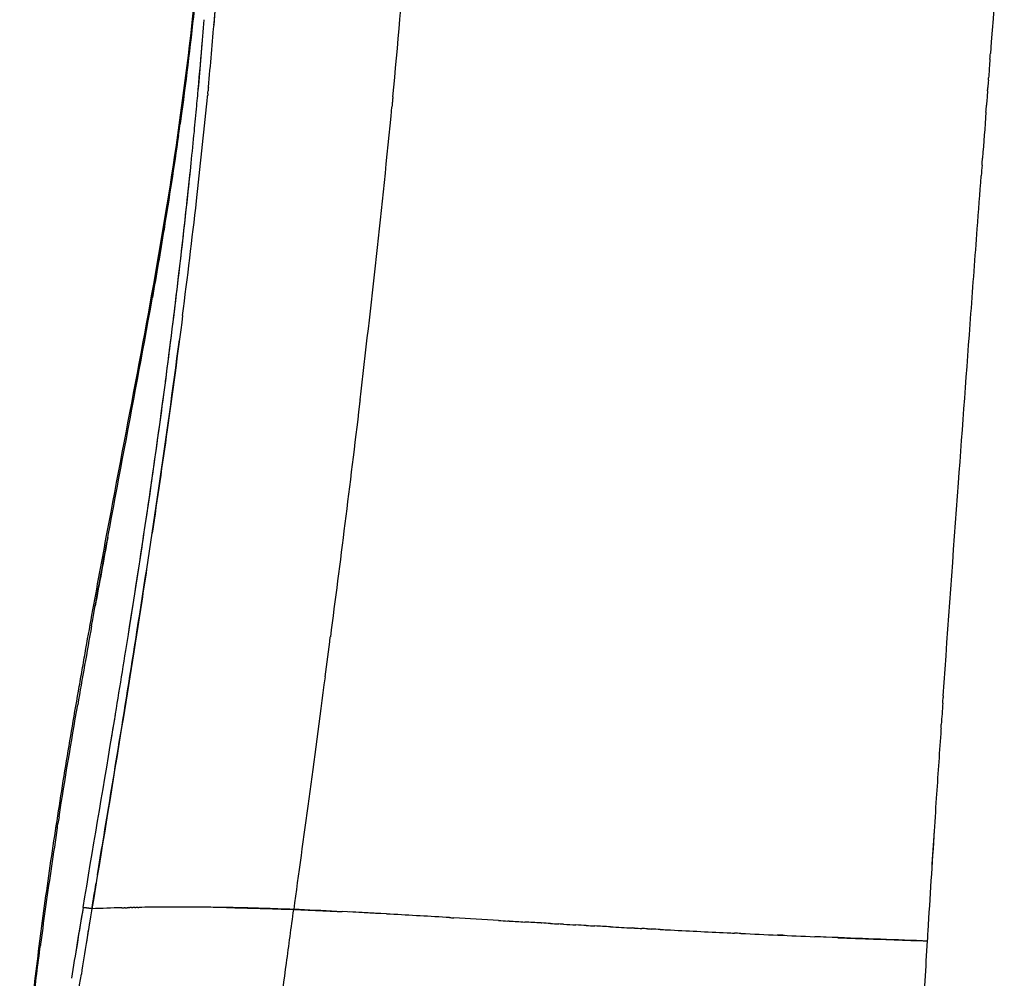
# Model space of a CAD drawing. Header units: millimetres. Extents: x 0 to 1905, y 0 to 2577.
# Tile 3 of 70: x 1252 to 1387, y 115 to 246. Entities that reach past the tile are written whole.
import ezdxf

# ---------------------------------------------------------------- set-up
doc = ezdxf.new("R2010")
doc.units = ezdxf.units.MM
doc.header["$MEASUREMENT"] = 0
doc.layers.add('Crea2D$visibili$linee', color=7, linetype='Continuous', true_color=0x000000)

msp = doc.modelspace()

# ---------------------------------------------------------------- linework, layer by layer
at = {"layer": 'Crea2D$visibili$linee'}
for centre, radius, start, end in [((171951.34, -12583.13), 171047.5, 175.6914541, 175.6999816), ((589.48, 304.16), 691.67, 355.15365, 356.15349), ((479.98, 309.31), 799.82, 354.80496, 355.28782), ((55939.84, -3857.76), 54708.34, 175.704577, 175.704825), ((382.88, 323.15), 899.15, 353.51437, 354.3965), ((364.91, 319.84), 915.38, 354.43839, 354.65862), ((206.02, 343.18), 1077.14, 352.67432, 353.5182), ((2984.12, -145.32), 1749.66, 169.44, 169.75321), ((3238.84, -191.7), 2008.57, 169.82256, 170.137), ((-2588.52, 669.98), 3916.3, 352.46131, 352.54294), ((-1151.24, 547.66), 2448.72, 350.57676, 350.67681), ((5701.58, -148.87), 4333.3, 176.06597, 176.18413), ((4325.88, -57.75), 2954.59, 176.17189, 176.37165), ((4525.08, -70.65), 3154.2, 176.25823, 176.51211), ((-540.22, 427.42), 1827.43, 350.45307, 350.56428), ((2696.89, -117.35), 1456.41, 170.44163, 170.82877), ((3801.52, -300.63), 2576.13, 170.50142, 170.64558), ((1272.02, -115.6), 240.14, 91.4323, 92.4169), ((1273.53, -176.97), 301.53, 90.3619, 90.9839), ((1274.03, -205.6), 330.16, 89.0072, 90.4163), ((2582.52, -93.29), 1338.42, 170.6427, 171.03199), ((1237.19, -1115.82), 1241.17, 87.30456, 87.57854), ((1250.73, -792.77), 917.84, 86.77422, 87.15568), ((1233.19, -1120.93), 1246.47, 86.89571, 87.04995), ((1144.42, -2710.83), 2838.84, 86.64486, 86.81028), ((3497.43, -242.28), 2265.39, 170.73421, 170.80528), ((1580.49, 4593.17), 4478.15, 266.71137, 266.71288), ((1472.45, 2676.31), 2558.25, 266.87805, 266.94605), ((1456.51, 2376.21), 2257.73, 267.06435, 267.27434), ((1448.67, 2215.98), 2097.31, 267.33176, 267.60969), ((3944.3, -35.08), 2572.34, 176.5457, 176.79012)]:
    msp.add_arc(centre, radius, start, end, dxfattribs=at)
for points, knots in [([(1277.91, 237.22), (1278.2, 240.27), (1278.78, 246.71), (1279.54, 256.47), (1279.93, 263.14), (1280.12, 266.44)], [1.7942524, 1.7942524, 1.7942524, 1.7942524, 1.858434, 1.9298013, 2, 2, 2, 2]), ([(1303.25, 235.89), (1303.92, 242.93), (1304.55, 250.18), (1305.34, 259.92), (1305.55, 262.74), (1305.76, 265.76)], [0.7539083, 0.7539083, 0.7539083, 0.7539083, 0.875, 0.875, 0.9199271, 0.9199271, 0.9199271, 0.9199271]), ([(1251.99, 89.12), (1252.08, 92.47), (1252.28, 95.82), (1252.84, 102.86), (1253.22, 106.55), (1253.62, 110.23), (1254.02, 113.92), (1254.47, 117.6), (1255.43, 124.95), (1255.95, 128.62), (1256.49, 132.29), (1257.04, 135.95), (1257.61, 139.61), (1258.8, 146.93), (1259.42, 150.58), (1260.06, 154.23), (1260.21, 155.1), (1260.52, 156.84), (1261.13, 160.32), (1262.29, 166.74), (1263.31, 172.28), (1264.02, 176.09), (1265.39, 183.36), (1266.79, 190.63), (1269.52, 205.15), (1270.84, 212.42), (1272.03, 219.7), (1273.22, 226.97), (1274.27, 234.25), (1276.04, 248.83), (1276.77, 256.12), (1277.3, 263.41)], [1.070264, 1.070264, 1.070264, 1.070264, 11.16811, 11.16811, 22.296391, 22.296391, 22.296391, 33.42349, 33.42349, 44.548863, 44.548863, 44.548863, 55.665542, 55.665542, 66.777094, 66.777094, 66.777094, 69.429397, 72.083224, 77.385487, 88.991632, 88.991632, 88.991632, 111.190312, 111.190312, 133.345646, 133.345646, 133.345646, 155.473626, 155.473626, 177.587646, 177.587646, 177.587646, 177.587646]), ([(1261.87, 163.21), (1262.69, 167.73), (1263.51, 172.24), (1267.05, 191.18), (1269.88, 205.57), (1274.52, 234.42), (1276.29, 248.9), (1277.33, 263.37)], [1.421875, 1.421875, 1.421875, 1.421875, 1.5, 1.5, 1.75, 1.75, 2, 2, 2, 2]), ([(1277.33, 263.37), (1276.93, 258.51), (1276.13, 248.57), (1274.85, 238.18), (1274.09, 232.64), (1274.02, 232.18)], [5, 5, 5, 5, 5.0835917, 5.1709366, 5.1789652, 5.1789652, 5.1789652, 5.1789652]), ([(1276.31, 234.63), (1276.4, 235.57), (1276.49, 236.5), (1276.85, 240.46), (1277.1, 243.47), (1277.34, 246.48)], [0.77438724, 0.77438724, 0.77438724, 0.77438724, 0.79394606, 0.79394606, 0.85714285, 0.85714285, 0.85714285, 0.85714285]), ([(1303.25, 235.89), (1303.23, 235.66), (1303.21, 235.43), (1303.16, 234.98), (1303.14, 234.75), (1303.12, 234.53)], [6.246090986, 6.246090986, 6.246090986, 6.246090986, 6.25, 6.25, 6.253903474, 6.253903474, 6.253903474, 6.253903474]), ([(1273.8, 230.59), (1273.18, 226.28), (1272.04, 218.85), (1270.77, 211.43), (1270.22, 208.32)], [5.1880859, 5.1880859, 5.1880859, 5.1880859, 5.2623994, 5.3163112, 5.3163112, 5.3163112, 5.3163112]), ([(1272.03, 196.79), (1272.66, 201.59), (1273.25, 206.41), (1274.27, 214.97), (1274.69, 218.71), (1275.4, 225.34), (1275.7, 228.24), (1275.98, 231.13)], [0.5102445, 0.5102445, 0.5102445, 0.5102445, 0.6112736, 0.6112736, 0.6896324, 0.6896324, 0.75, 0.75, 0.75, 0.75]), ([(1266.56, 159.8), (1268.46, 171.61), (1271.79, 193.68), (1274.43, 215.9), (1275.49, 226.2)], [1.2490353, 1.2490353, 1.2490353, 1.2490353, 1.4989657, 1.7150711, 1.7150711, 1.7150711, 1.7150711]), ([(1378.84, 153.58), (1379.52, 163.37), (1380.78, 180.89), (1382.36, 202.23), (1383.4, 216.3), (1383.87, 222.61), (1384.06, 225.04)], [7.2132685, 7.2132685, 7.2132685, 7.2132685, 7.4008777, 7.5507749, 7.6256953, 7.672505, 7.672505, 7.672505, 7.672505]), ([(1274.37, 205.84), (1273.69, 200.59), (1272.99, 195.35), (1271.58, 185.39), (1270.89, 180.66), (1270.18, 175.93)], [-0.5745358, -0.5745358, -0.5745358, -0.5745358, -0.4643222, -0.4643222, -0.3645874, -0.3645874, -0.3645874, -0.3645874]), ([(1262.67, 128.99), (1262.93, 130.55), (1263.88, 136.29), (1265.71, 147.39), (1268.31, 163.54), (1271.17, 182.28), (1273.04, 195.69), (1273.93, 202.48)], [1.0329148, 1.0329148, 1.0329148, 1.0329148, 1.0658296, 1.1545, 1.2682141, 1.4077978, 1.5508574, 1.5508574, 1.5508574, 1.5508574]), ([(1266.93, 162.08), (1267.18, 163.62), (1267.42, 165.17), (1268.89, 174.53), (1270.06, 182.38), (1271.38, 191.93), (1271.61, 193.63), (1271.83, 195.32)], [0.2661395, 0.2661395, 0.2661395, 0.2661395, 0.2987808, 0.2987808, 0.4643222, 0.4643222, 0.5000001, 0.5000001, 0.5000001, 0.5000001]), ([(1298.74, 194.26), (1298.72, 194.06), (1298.69, 193.85), (1297.34, 182.49), (1295.98, 171.79), (1294.66, 161.71)], [6.496091, 6.496091, 6.496091, 6.496091, 6.5, 6.5, 6.7109194, 6.7109194, 6.7109194, 6.7109194]), ([(1269.43, 170.98), (1269.21, 169.52), (1268.98, 168.06), (1267.8, 160.42), (1266.81, 154.25), (1264.52, 140.17), (1263.21, 132.26), (1261.91, 124.33)], [-0.3297171, -0.3297171, -0.3297171, -0.3297171, -0.2987808, -0.2987808, -0.1682157, -0.1682157, -0.0000007, -0.0000007, -0.0000007, -0.0000007]), ([(1260.71, 124.49), (1262.01, 132.41), (1263.37, 140.31), (1265.32, 152.07), (1265.95, 155.93), (1266.56, 159.8)], [0, 0, 0, 0, 0.1682157, 0.1682157, 0.25, 0.25, 0.25, 0.25]), ([(1257.16, 135.45), (1256.89, 133.69), (1256.35, 130.18), (1255.59, 124.95), (1255.1, 121.32), (1254.86, 119.45), (1254.84, 119.3)], [5.73665532, 5.73665532, 5.73665532, 5.73665532, 5.7670286, 5.79707923, 5.82681489, 5.82931062, 5.82931062, 5.82931062, 5.82931062]), ([(1289.63, 124.24), (1288.19, 124.29), (1285.41, 124.39), (1281.41, 124.49), (1277.73, 124.54), (1274.88, 124.56), (1273.27, 124.56), (1272.77, 124.56)], [0, 0, 0, 0, 0.1517484, 0.2927354, 0.4231025, 0.5428842, 0.5971313, 0.5971313, 0.5971313, 0.5971313]), ([(1289.63, 124.24), (1290.96, 124.18), (1293.18, 124.09), (1295.39, 123.98), (1296.28, 123.94)], [0, 0, 0, 0, 0.04571019, 0.07606713, 0.07606713, 0.07606713, 0.07606713]), ([(1376.01, 119.93), (1371.6, 120.09), (1366.66, 120.27), (1361.72, 120.47), (1361.2, 120.49)], [3.0071721, 3.0071721, 3.0071721, 3.0071721, 3.1590057, 3.177099, 3.177099, 3.177099, 3.177099]), ([(1364.38, 120.36), (1365.45, 120.32), (1369.53, 120.16), (1373.62, 120.02), (1376.64, 119.91)], [0.8594226, 0.8594226, 0.8594226, 0.8594226, 0.8961393, 1, 1, 1, 1]), ([(1252.05, 89.08), (1252.06, 89.2), (1252.06, 89.32), (1252.06, 89.43), (1252.3, 96.81), (1253.03, 104.12), (1254.17, 114.06), (1254.49, 116.68), (1254.84, 119.3)], [0, 0, 0, 0, 1, 1, 1, 1.125, 1.125, 1.169922, 1.169922, 1.169922, 1.169922])]:
    msp.add_open_spline(points, degree=3, knots=knots, dxfattribs=at)
for points in [[(1385.26, 241.07), (1385.23, 240.66), (1385.2, 240.25), (1385.17, 239.85)], [(1385.26, 241.07), (1385.28, 241.33), (1385.3, 241.59), (1385.32, 241.85)], [(1385.15, 239.61), (1385.12, 239.25), (1385.09, 238.88), (1385.07, 238.51)], [(1385.04, 238.15), (1385.01, 237.83), (1384.99, 237.51), (1384.97, 237.18)], [(1385.04, 238.15), (1385.05, 238.27), (1385.06, 238.39), (1385.07, 238.51)], [(1277.82, 236.29), (1277.84, 236.42), (1277.85, 236.55), (1277.86, 236.69)], [(1277.91, 237.22), (1277.9, 237.04), (1277.88, 236.86), (1277.86, 236.69)], [(1384.93, 236.69), (1384.88, 236.05), (1384.83, 235.4), (1384.78, 234.75)], [(1384.93, 236.69), (1384.94, 236.86), (1384.95, 237.02), (1384.97, 237.18)], [(1277.73, 235.35), (1277.75, 235.58), (1277.78, 235.81), (1277.8, 236.04)], [(1277.82, 236.29), (1277.82, 236.2), (1277.81, 236.12), (1277.8, 236.04)], [(1298.74, 194.26), (1300.27, 207.08), (1301.77, 220.49), (1303.12, 234.53)], [(1384.71, 233.78), (1384.73, 234.1), (1384.76, 234.43), (1384.78, 234.75)], [(1384.71, 233.78), (1384.55, 231.67), (1384.4, 229.57), (1384.24, 227.47)], [(1384.17, 226.5), (1384.19, 226.82), (1384.21, 227.14), (1384.24, 227.47)], [(1384.17, 226.5), (1384.13, 226.01), (1384.09, 225.52), (1384.06, 225.04)], [(1293.93, 156.18), (1292.39, 144.53), (1290.92, 133.82), (1289.63, 124.24)], [(1378.78, 152.6), (1378.79, 152.85), (1378.81, 153.09), (1378.83, 153.34)], [(1378.84, 153.58), (1378.84, 153.5), (1378.83, 153.42), (1378.83, 153.34)], [(1257.4, 136.95), (1258.21, 142.09), (1259.07, 147.23), (1259.96, 152.35)], [(1378.78, 152.6), (1378.71, 151.62), (1378.64, 150.64), (1378.57, 149.66)], [(1378.54, 149.15), (1378.52, 148.91), (1378.5, 148.67), (1378.49, 148.43)], [(1378.54, 149.15), (1378.55, 149.32), (1378.56, 149.49), (1378.57, 149.66)], [(1257.4, 136.95), (1257.35, 136.64), (1257.3, 136.34), (1257.25, 136.03)], [(1257.16, 135.45), (1257.19, 135.64), (1257.22, 135.84), (1257.25, 136.03)], [(1266.02, 124.46), (1266.13, 124.47), (1266.23, 124.47), (1266.34, 124.47)], [(1266.46, 124.48), (1266.42, 124.47), (1266.38, 124.47), (1266.34, 124.47)], [(1266.46, 124.48), (1266.55, 124.48), (1266.65, 124.48), (1266.74, 124.48)], [(1266.9, 124.49), (1266.85, 124.48), (1266.79, 124.48), (1266.74, 124.48)], [(1266.9, 124.49), (1266.98, 124.49), (1267.06, 124.49), (1267.14, 124.49)], [(1267.35, 124.5), (1267.28, 124.49), (1267.21, 124.49), (1267.14, 124.49)], [(1267.35, 124.5), (1267.41, 124.5), (1267.48, 124.5), (1267.55, 124.5)], [(1267.79, 124.5), (1267.71, 124.5), (1267.63, 124.5), (1267.55, 124.5)], [(1267.79, 124.5), (1267.85, 124.51), (1267.9, 124.51), (1267.95, 124.51)], [(1268.24, 124.51), (1268.14, 124.51), (1268.05, 124.51), (1267.95, 124.51)], [(1268.24, 124.51), (1268.28, 124.51), (1268.32, 124.51), (1268.36, 124.51)], [(1280.39, 124.5), (1283.45, 124.44), (1286.54, 124.34), (1289.63, 124.24)], [(1311.03, 123.12), (1310.87, 123.13), (1310.72, 123.14), (1310.56, 123.15)], [(1311.03, 123.12), (1311.22, 123.11), (1311.42, 123.1), (1311.62, 123.08)], [(1317.77, 122.72), (1315.72, 122.84), (1313.67, 122.96), (1311.62, 123.08)], [(1317.77, 122.72), (1318.19, 122.7), (1318.61, 122.68), (1319.03, 122.65)], [(1319.22, 122.64), (1319.16, 122.64), (1319.09, 122.65), (1319.03, 122.65)], [(1319.22, 122.64), (1319.94, 122.6), (1320.66, 122.56), (1321.37, 122.51)], [(1323.59, 122.39), (1322.85, 122.43), (1322.11, 122.47), (1321.37, 122.51)], [(1324.88, 122.31), (1324.49, 122.33), (1324.1, 122.36), (1323.71, 122.38)], [(1324.88, 122.31), (1325.27, 122.29), (1325.66, 122.27), (1326.05, 122.25)], [(1326.7, 122.21), (1326.49, 122.22), (1326.27, 122.23), (1326.05, 122.25)], [(1326.7, 122.21), (1327.27, 122.18), (1327.83, 122.15), (1328.39, 122.11)], [(1329.81, 122.03), (1329.34, 122.06), (1328.87, 122.09), (1328.39, 122.11)], [(1329.81, 122.03), (1330.2, 122.01), (1330.59, 121.99), (1330.98, 121.97)], [(1333.12, 121.85), (1332.41, 121.89), (1331.7, 121.93), (1330.98, 121.97)], [(1336.44, 121.67), (1336.34, 121.68), (1336.25, 121.68), (1336.16, 121.69)], [(1336.44, 121.67), (1336.78, 121.65), (1337.11, 121.64), (1337.45, 121.62)], [(1338.2, 121.58), (1337.95, 121.59), (1337.7, 121.61), (1337.45, 121.62)], [(1338.2, 121.58), (1338.38, 121.57), (1338.56, 121.56), (1338.74, 121.55)], [(1339.97, 121.49), (1339.56, 121.51), (1339.15, 121.53), (1338.74, 121.55)], [(1339.97, 121.49), (1340.28, 121.47), (1340.58, 121.46), (1340.89, 121.44)], [(1349.15, 121.03), (1349.49, 121.02), (1349.83, 121), (1350.17, 120.98)], [(1351.03, 120.94), (1350.75, 120.96), (1350.46, 120.97), (1350.17, 120.98)], [(1357.04, 120.67), (1356.71, 120.69), (1356.38, 120.7), (1356.04, 120.71)], [(1376.72, 121.24), (1376.69, 120.8), (1376.66, 120.35), (1376.64, 119.91)], [(1258.68, 103.43), (1259.23, 107.41), (1259.83, 111.38), (1260.46, 115.35)]]:
    msp.add_open_spline(points, degree=3, dxfattribs=at)
msp.add_rational_spline([(1261.91, 124.33), (1261.1, 124.45), (1260.71, 124.49)], [1, 0.94107621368, 1], degree=2, dxfattribs=at)
msp.add_rational_spline([(1284.67, 79.72), (1284.69, 80.31), (1284.72, 80.91), (1284.75, 81.5), (1285.35, 92.26), (1287.19, 106.23), (1289.63, 124.24)], [1, 0.9999887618, 0.9999887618, 1, 1, 1, 1], degree=3, knots=[0, 0, 0, 0, 1.777211, 1.777211, 1.777211, 2.777211, 2.777211, 2.777211, 2.777211], dxfattribs=at)

doc.saveas('drawing.dxf')
